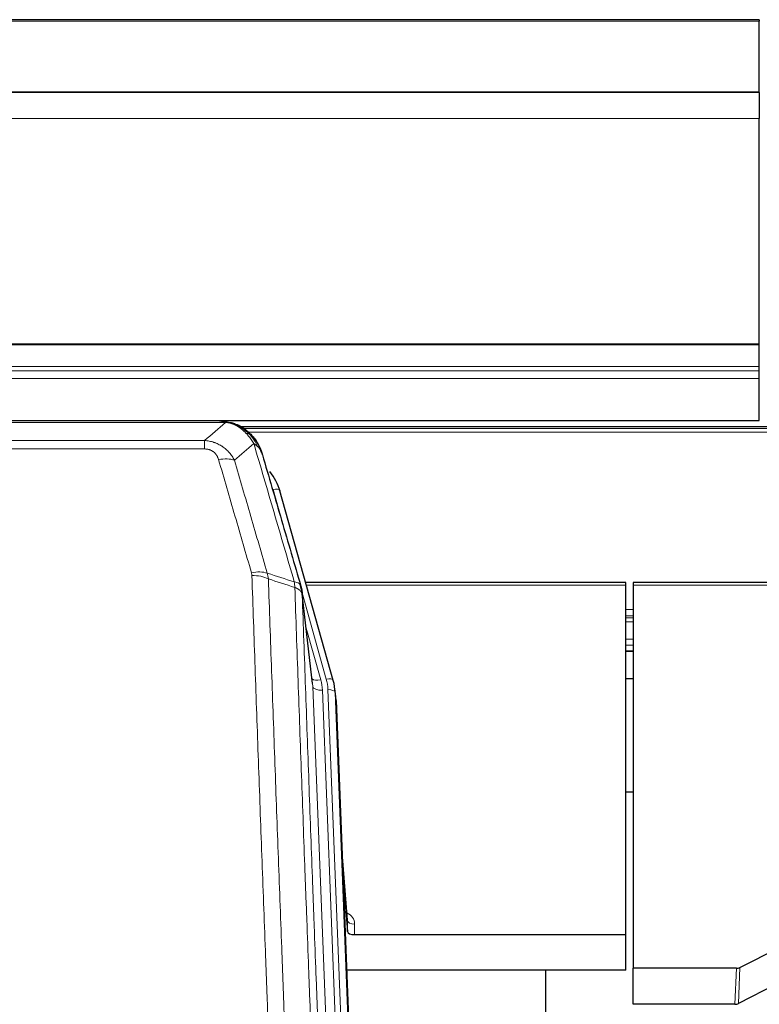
# Model space of a CAD drawing. Header units: inches. Extents: x 0 to 23760, y -13 to 16800.
# Tile 23 of 256: x 3174 to 3482, y 8252 to 8662. Entities that reach past the tile are written whole.
import ezdxf

# ---------------------------------------------------------------- set-up
doc = ezdxf.new("R2010")
doc.units = ezdxf.units.IN
doc.layers.add('1', color=7, linetype='Continuous', true_color=0xffffff)
doc.layers.add('254', color=7, linetype='Continuous', true_color=0xffffff)

msp = doc.modelspace()

# ---------------------------------------------------------------- linework, layer by layer
at = {"layer": '1', "color": 2, "linetype": 'Continuous', "lineweight": 25}
for p, q in [((3482.013, 8661.86), (2107.013, 8661.86)), ((3482.013, 8661.86), (3482.013, 8661.316)), ((3482.013, 8631.732), (3482.013, 8661.316)), ((3482.013, 8631.732), (2107.013, 8631.732)), ((3482.013, 8631.551), (2107.013, 8631.551)), ((3482.013, 8631.551), (3482.013, 8631.732)), ((3482.013, 8631.551), (3482.013, 8620.786)), ((3482.013, 8526.958), (3482.013, 8620.786)), ((3482.013, 8526.514), (3482.013, 8526.958)), ((3482.013, 8517.601), (3482.013, 8526.514)), ((3482.013, 8515.756), (3482.013, 8517.601)), ((3482.013, 8512.515), (3482.013, 8515.756)), ((3482.013, 8495.058), (3482.013, 8512.515)), ((2107.013, 8495.058), (3482.013, 8495.058)), ((3257.574, 8494.875), (3039.453, 8494.875)), ((3264.516, 8493.399), (3264.616, 8493.371)), ((3590.505, 8492.361), (3266.555, 8492.361)), ((3304.741, 8386.898), (3282.567, 8465.784)), ((3426.514, 8427.613), (3293.295, 8427.613)), ((3426.514, 8426.583), (3426.514, 8427.613)), ((3426.514, 8281.114), (3426.514, 8426.583)), ((3429.514, 8427.613), (3429.514, 8426.583)), ((3563.733, 8427.613), (3429.514, 8427.613)), ((3429.514, 8426.583), (3429.514, 8267.102)), ((3296.121, 8385.577), (3291.705, 8424.096)), ((3426.571, 8399.124), (3429.591, 8399.124)), ((3304.76, 8386.801), (3304.741, 8386.898)), ((3305.796, 8380.176), (3305.422, 8383.435)), ((3305.918, 8378.592), (3318.485, 8059.38)), ((3429.553, 8340.379), (3426.564, 8340.379)), ((3310.616, 8287.121), (3308.409, 8315.32)), ((3308.789, 8305.646), (3310.612, 8282.364)), ((3310.612, 8282.364), (3310.623, 8286.941)), ((3313.611, 8281.114), (3426.514, 8281.114)), ((3426.514, 8266.304), (3426.514, 8281.114)), ((3473.97, 8267.454), (3490.134, 8275.628)), ((3426.514, 8266.304), (3310.339, 8266.304)), ((3393.174, 8040.92), (3393.174, 8266.302)), ((3429.514, 8252.112), (3429.514, 8267.102)), ((3472.471, 8267.102), (3429.514, 8267.102)), ((3489.078, 8260.497), (3473.399, 8252.468)), ((3471.901, 8252.112), (3429.514, 8252.112))]:
    msp.add_line(p, q, dxfattribs=at)
at = {"layer": '1', "color": 110, "linetype": 'Continuous', "lineweight": 13}
for p, q in [((3482.013, 8661.316), (2107.013, 8661.316)), ((3482.013, 8620.786), (2107.013, 8620.786)), ((3482.013, 8526.958), (2107.013, 8526.958)), ((3482.013, 8526.514), (2107.013, 8526.514)), ((3482.013, 8517.601), (2107.013, 8517.601)), ((3482.013, 8515.756), (2107.013, 8515.756)), ((3482.013, 8512.515), (2107.013, 8512.515)), ((3259.916, 8494.213), (3037.111, 8494.213)), ((3264.616, 8493.371), (3264.684, 8493.214)), ((3589.689, 8491.8), (3267.453, 8491.8)), ((3587.729, 8490.187), (3269.413, 8490.187)), ((3045.842, 8486.745), (3251.185, 8486.745)), ((3251.185, 8486.745), (3251.185, 8483.212)), ((3251.185, 8483.212), (3045.842, 8483.212)), ((3284.404, 8449.546), (3279.679, 8466.357)), ((3426.514, 8426.583), (3293.582, 8426.583)), ((3563.446, 8426.583), (3429.514, 8426.583)), ((3301.853, 8387.471), (3291.78, 8423.305)), ((3296.211, 8384.404), (3291.834, 8422.585)), ((3429.591, 8416.432), (3426.571, 8416.432)), ((3429.591, 8413.734), (3426.571, 8413.734)), ((3429.591, 8412.949), (3426.571, 8412.949)), ((3293.48, 8408.616), (3299.506, 8387.178)), ((3429.591, 8411.297), (3426.571, 8411.297)), ((3429.591, 8404.107), (3426.571, 8404.107)), ((3429.591, 8401.629), (3426.571, 8401.629)), ((3429.591, 8399.181), (3426.571, 8399.181)), ((3309.277, 8052.51), (3296.211, 8384.404)), ((3313.123, 8054.597), (3300.203, 8382.777)), ((3315.328, 8058.493), (3302.55, 8383.07)), ((3305.918, 8378.592), (3305.544, 8381.85)), ((3305.544, 8381.85), (3318.239, 8059.386)), ((3310.623, 8286.941), (3308.416, 8315.128)), ((3313.621, 8285.53), (3313.611, 8281.114)), ((3471.901, 8252.112), (3472.471, 8267.102)), ((3473.97, 8267.454), (3473.399, 8252.468))]:
    msp.add_line(p, q, dxfattribs=at)
for centre, major_axis, ratio, start_param, end_param in [((3257.032, 8472.99), (9.598, 2.808), 0.562843, 0.6646512, 1.4076092), ((3279.679, 8464.972), (-2.888, -0.812), 0.4480327, 3.1416079, 4.5871119), ((3270.693, 8426.107), (9.604, 2.788), 0.5442898, 0.6684637, 1.414101), ((3270.88, 8424.934), (9.994, 0.345), 0.559112, 0.7940626, 1.551472), ((3301.853, 8386.086), (-2.888, -0.812), 0.4480327, 3.1416079, 4.5871119), ((3299.506, 8389.025), (-3.851, -1.082), 0.4480327, 0.2500116, 1.4455193), ((3300.203, 8384.624), (-3.997, -0.157), 0.4614673, 0.0341943, 1.5526308), ((3276.185, 8382.027), (-24.033, -0.038), 0.8858289, 3.1750594, 3.3842109), ((3278.532, 8382.32), (-24.033, -0.038), 0.8858289, 3.1750594, 3.3842109), ((3302.55, 8381.685), (-2.998, -0.118), 0.4614673, 3.175787, 4.6942235), ((3307.618, 8285.53), (-6.003, -0.046), 0.8757409, 3.1327535, 4.2284576), ((3313.621, 8286.985), (3, -0.007), 0.4848086, 3.1763596, 4.7135294)]:
    msp.add_ellipse(centre, major_axis=major_axis, ratio=ratio, start_param=start_param, end_param=end_param, dxfattribs=at)
at = {"layer": '1', "color": 2, "linetype": 'Continuous', "lineweight": 25}
for centre, major_axis, ratio, start_param, end_param in [((3256.372, 8459.771), (-27.014, -0.465), 0.8900028, 3.3708663, 3.7453976), ((3278.532, 8380.935), (-27.027, -0.37), 0.8864308, 3.1643527, 3.3735041), ((3278.897, 8377.748), (-27.037, -0.043), 0.8858289, 3.1750594, 3.2413899), ((3313.61, 8282.408), (3, 0), 0.4313147, 3.1753737, 4.7125436), ((3472.468, 8269.731), (3, -0.011), 0.8761328, 4.7166989, 5.239903), ((3471.899, 8254.775), (3, -0.007), 0.8874311, 4.7150805, 5.2382846)]:
    msp.add_ellipse(centre, major_axis=major_axis, ratio=ratio, start_param=start_param, end_param=end_param, dxfattribs=at)
at = {"layer": '1', "color": 110, "linetype": 'Continuous', "lineweight": 13}
for points in [[(3251.185, 8486.745), (3254.113, 8489.231), (3257.023, 8491.721), (3259.916, 8494.213)], [(3271.679, 8485.494), (3269.005, 8483.171), (3266.316, 8480.85), (3263.612, 8478.532)], [(3277.289, 8431.534), (3281.038, 8430.316), (3284.786, 8429.099), (3288.533, 8427.884)], [(3277.289, 8431.534), (3277.402, 8431.15), (3277.59, 8430.371), (3277.707, 8429.569), (3277.748, 8429.162)], [(3288.745, 8425.593), (3285.08, 8426.781), (3281.414, 8427.97), (3277.748, 8429.162)]]:
    msp.add_open_spline(points, degree=3, dxfattribs=at)
at = {"layer": '1', "color": 2, "linetype": 'Continuous', "lineweight": 25}
for points, degree in [([(3257.374, 8494.873), (3257.991, 8494.877), (3258.614, 8494.847), (3259.24, 8494.783)], 3), ([(3268.127, 8491.318), (3266.481, 8492.538), (3264.614, 8493.372)], 2), ([(3291.711, 8424.015), (3290.961, 8426.846)], 1)]:
    msp.add_open_spline(points, degree=degree, dxfattribs=at)
for points, knots in [([(3257.374, 8494.873), (3257.448, 8494.875), (3257.522, 8494.876), (3257.818, 8494.875), (3258.04, 8494.866), (3258.467, 8494.831), (3258.673, 8494.805), (3258.925, 8494.759), (3258.986, 8494.746), (3259.046, 8494.733)], [0, 0, 0, 0, 0.125, 0.125, 0.5, 0.5, 0.875, 0.875, 1, 1, 1, 1]), ([(3259.046, 8494.733), (3260.456, 8494.644), (3261.892, 8494.338), (3263.763, 8493.636), (3264.227, 8493.437), (3264.684, 8493.214)], [0, 0, 0, 0, 0.75, 0.75, 1, 1, 1, 1]), ([(3262.518, 8494.129), (3262.598, 8494.105), (3262.677, 8494.08), (3263.35, 8493.869), (3263.938, 8493.649), (3264.516, 8493.399)], [0, 0, 0, 0, 0.1180686, 0.1180686, 1, 1, 1, 1]), ([(3264.684, 8493.214), (3264.913, 8493.102), (3265.14, 8492.985), (3266.042, 8492.492), (3266.701, 8492.071), (3267.971, 8491.133), (3268.581, 8490.616), (3269.353, 8489.873), (3269.542, 8489.683), (3269.728, 8489.488)], [0, 0, 0, 0, 0.125, 0.125, 0.5, 0.5, 0.875, 0.875, 1, 1, 1, 1]), ([(3268.203, 8491.261), (3268.849, 8490.779), (3269.465, 8490.253), (3270.273, 8489.467), (3270.496, 8489.238), (3270.714, 8489.003)], [0, 0, 0, 0, 0.7159091, 0.7159091, 1, 1, 1, 1]), ([(3271.144, 8488.436), (3271.122, 8488.48), (3271.099, 8488.525), (3271.02, 8488.66), (3270.958, 8488.75), (3270.832, 8488.894), (3270.775, 8488.95), (3270.714, 8489.003)], [0, 0, 0, 0, 0.2280377, 0.2280377, 0.6912151, 0.6912151, 1, 1, 1, 1]), ([(3270.714, 8489.003), (3271.148, 8488.534), (3271.559, 8488.043), (3273.088, 8486.007), (3273.984, 8484.319), (3274.596, 8482.579)], [0, 0, 0, 0, 0.25, 0.25, 1, 1, 1, 1]), ([(3271.204, 8488.302), (3271.215, 8488.289), (3271.239, 8488.262), (3271.274, 8488.222), (3271.309, 8488.182), (3271.345, 8488.14), (3271.381, 8488.098), (3271.418, 8488.055), (3271.455, 8488.012), (3271.492, 8487.968), (3271.53, 8487.923), (3271.568, 8487.877), (3271.606, 8487.831), (3271.645, 8487.784), (3271.684, 8487.736), (3271.723, 8487.687), (3271.763, 8487.638), (3271.803, 8487.588), (3271.844, 8487.537), (3271.884, 8487.485), (3271.925, 8487.433), (3271.967, 8487.38), (3272.008, 8487.326), (3272.05, 8487.271), (3272.093, 8487.216), (3272.135, 8487.16), (3272.178, 8487.103), (3272.221, 8487.045), (3272.264, 8486.986), (3272.307, 8486.927), (3272.351, 8486.867), (3272.395, 8486.806), (3272.439, 8486.744), (3272.483, 8486.681), (3272.527, 8486.618), (3272.572, 8486.553), (3272.617, 8486.488), (3272.662, 8486.422), (3272.707, 8486.356), (3272.752, 8486.288), (3272.798, 8486.219), (3272.843, 8486.15), (3272.889, 8486.08), (3272.935, 8486.009), (3272.981, 8485.937), (3273.026, 8485.864), (3273.072, 8485.791), (3273.119, 8485.716), (3273.165, 8485.641), (3273.211, 8485.564), (3273.257, 8485.487), (3273.303, 8485.409), (3273.35, 8485.33), (3273.396, 8485.25), (3273.442, 8485.169), (3273.488, 8485.088), (3273.534, 8485.005), (3273.58, 8484.922), (3273.627, 8484.837), (3273.673, 8484.752), (3273.718, 8484.666), (3273.764, 8484.578), (3273.81, 8484.49), (3273.856, 8484.401), (3273.901, 8484.311), (3273.946, 8484.22), (3273.991, 8484.129), (3274.036, 8484.036), (3274.081, 8483.942), (3274.126, 8483.847), (3274.17, 8483.752), (3274.214, 8483.655), (3274.258, 8483.558), (3274.302, 8483.459), (3274.345, 8483.36), (3274.388, 8483.259), (3274.431, 8483.158), (3274.474, 8483.055), (3274.516, 8482.952), (3274.558, 8482.848), (3274.599, 8482.743), (3274.64, 8482.636), (3274.681, 8482.529), (3274.722, 8482.421), (3274.762, 8482.312), (3274.801, 8482.202), (3274.84, 8482.091), (3274.879, 8481.979), (3274.917, 8481.866), (3274.954, 8481.752), (3274.992, 8481.637), (3275.028, 8481.521), (3275.064, 8481.404), (3275.1, 8481.286), (3275.135, 8481.167), (3275.169, 8481.047), (3275.203, 8480.926), (3275.225, 8480.845), (3275.235, 8480.805)], [0, 0, 0, 0, 0.0060657, 0.012223, 0.0184718, 0.0248123, 0.0312443, 0.0377679, 0.0443831, 0.0510899, 0.0578883, 0.0647782, 0.0717598, 0.0788329, 0.0859977, 0.093254, 0.1006019, 0.1080414, 0.1155725, 0.1231952, 0.1309095, 0.1387154, 0.1466129, 0.1546019, 0.1626826, 0.1708549, 0.1791188, 0.1874742, 0.1959213, 0.20446, 0.2130903, 0.2218121, 0.2306256, 0.2395307, 0.2485274, 0.2576156, 0.2667955, 0.276067, 0.2854301, 0.2948848, 0.3044311, 0.314069, 0.3237985, 0.3336196, 0.3435324, 0.3535367, 0.3636326, 0.3738202, 0.3840993, 0.3944701, 0.4049324, 0.4154864, 0.426132, 0.4368691, 0.4476979, 0.4586183, 0.4696303, 0.480734, 0.4919292, 0.503216, 0.5145945, 0.5260645, 0.5376262, 0.5492795, 0.5610244, 0.5728609, 0.584789, 0.5968087, 0.60892, 0.621123, 0.6334175, 0.6458037, 0.6582815, 0.6708509, 0.6835119, 0.6962645, 0.7091087, 0.7220445, 0.735072, 0.748191, 0.7614017, 0.774704, 0.7880979, 0.8015834, 0.8151605, 0.8288293, 0.8425896, 0.8564416, 0.8703852, 0.8844204, 0.8985472, 0.9127656, 0.9270756, 0.9414773, 0.9559705, 0.9705554, 0.9852319, 1, 1, 1, 1]), ([(3275.235, 8480.805), (3275.178, 8481.115), (3275.096, 8481.419), (3274.883, 8482.012), (3274.751, 8482.3), (3274.596, 8482.579)], [0, 0, 0, 0, 0.5, 0.5, 1, 1, 1, 1]), ([(3275.235, 8480.805), (3276.566, 8476.282), (3277.899, 8471.75), (3280.566, 8462.663), (3281.902, 8458.109), (3285.912, 8444.416), (3288.592, 8435.246), (3291.278, 8426.035)], [0, 0, 0, 0, 0.25, 0.25, 0.5, 0.5, 1, 1, 1, 1]), ([(3291.278, 8426.035), (3291.283, 8426.018), (3291.293, 8425.984), (3291.308, 8425.931), (3291.324, 8425.878), (3291.339, 8425.823), (3291.354, 8425.768), (3291.369, 8425.711), (3291.385, 8425.653), (3291.4, 8425.594), (3291.416, 8425.534), (3291.431, 8425.472), (3291.446, 8425.41), (3291.462, 8425.346), (3291.477, 8425.281), (3291.492, 8425.215), (3291.507, 8425.148), (3291.522, 8425.08), (3291.537, 8425.011), (3291.552, 8424.94), (3291.567, 8424.869), (3291.581, 8424.796), (3291.595, 8424.722), (3291.609, 8424.647), (3291.623, 8424.571), (3291.637, 8424.493), (3291.65, 8424.415), (3291.671, 8424.288), (3291.697, 8424.119), (3291.725, 8423.912), (3291.749, 8423.72), (3291.768, 8423.543), (3291.784, 8423.38), (3291.797, 8423.233), (3291.807, 8423.101), (3291.815, 8422.984), (3291.821, 8422.882), (3291.825, 8422.795), (3291.829, 8422.724), (3291.831, 8422.667), (3291.833, 8422.626), (3291.834, 8422.6), (3291.834, 8422.588), (3291.834, 8422.585)], [0, 0, 0, 0, 0.0155037, 0.0313049, 0.0474035, 0.0637997, 0.0804935, 0.097485, 0.1147743, 0.1323613, 0.1502462, 0.1684289, 0.1869096, 0.2056883, 0.224765, 0.2441397, 0.2638126, 0.2837835, 0.3040527, 0.32462, 0.3454856, 0.3666494, 0.3881116, 0.409872, 0.4319308, 0.454288, 0.4769435, 0.4998975, 0.5635611, 0.6228928, 0.6778927, 0.7285606, 0.7748966, 0.8169007, 0.8545729, 0.8879131, 0.9169214, 0.9415977, 0.9619421, 0.9779545, 0.989635, 0.9969835, 1, 1, 1, 1])]:
    msp.add_open_spline(points, degree=3, knots=knots, dxfattribs=at)
at = {"layer": '1', "color": 110, "linetype": 'Continuous', "lineweight": 13}
for points, knots in [([(3259.046, 8494.733), (3259.164, 8494.706), (3259.274, 8494.675), (3259.523, 8494.588), (3259.648, 8494.527), (3259.834, 8494.385), (3259.895, 8494.304), (3259.916, 8494.213)], [0, 0, 0, 0, 0.25, 0.25, 0.625, 0.625, 1, 1, 1, 1]), ([(3259.916, 8494.213), (3261.137, 8494.111), (3262.313, 8493.817), (3263.807, 8493.19), (3264.174, 8493.014), (3264.534, 8492.82)], [0, 0, 0, 0, 0.75, 0.75, 1, 1, 1, 1]), ([(3264.684, 8493.214), (3264.686, 8493.184), (3264.684, 8493.151), (3264.671, 8493.066), (3264.655, 8493.011), (3264.607, 8492.907), (3264.575, 8492.858), (3264.534, 8492.82)], [0, 0, 0, 0, 0.25, 0.25, 0.625, 0.625, 1, 1, 1, 1]), ([(3264.534, 8492.82), (3264.714, 8492.722), (3264.893, 8492.621), (3265.6, 8492.196), (3266.115, 8491.838), (3267.109, 8491.051), (3267.588, 8490.623), (3268.203, 8490.014), (3268.354, 8489.859), (3268.504, 8489.701)], [0, 0, 0, 0, 0.125, 0.125, 0.5, 0.5, 0.875, 0.875, 1, 1, 1, 1]), ([(3251.185, 8486.745), (3251.52, 8486.722), (3251.853, 8486.688), (3252.516, 8486.601), (3252.844, 8486.547), (3253.82, 8486.355), (3254.458, 8486.187), (3255.16, 8485.95), (3255.238, 8485.923), (3255.394, 8485.868), (3255.471, 8485.839), (3255.703, 8485.753), (3255.856, 8485.692), (3256.31, 8485.505), (3256.905, 8485.235), (3257.478, 8484.927), (3257.899, 8484.682), (3258.108, 8484.556), (3258.313, 8484.425), (3258.449, 8484.336), (3258.517, 8484.291), (3259.123, 8483.881), (3259.631, 8483.486), (3260.35, 8482.846), (3260.582, 8482.625), (3260.921, 8482.283), (3261.032, 8482.167), (3261.25, 8481.932), (3261.358, 8481.812), (3261.885, 8481.207), (3262.273, 8480.7), (3262.988, 8479.646), (3263.314, 8479.099), (3263.612, 8478.532)], [0, 0, 0, 0, 0.0625, 0.0625, 0.125, 0.125, 0.25, 0.25, 0.265625, 0.265625, 0.28125, 0.28125, 0.3125, 0.3125, 0.375, 0.4375, 0.4375, 0.46875, 0.484375, 0.484375, 0.5, 0.5, 0.625, 0.625, 0.6875, 0.6875, 0.71875, 0.71875, 0.75, 0.75, 0.875, 0.875, 1, 1, 1, 1]), ([(3269.728, 8489.488), (3269.629, 8489.515), (3269.528, 8489.538), (3269.271, 8489.588), (3269.114, 8489.612), (3268.803, 8489.656), (3268.65, 8489.676), (3268.504, 8489.701)], [0, 0, 0, 0, 0.25, 0.25, 0.625, 0.625, 1, 1, 1, 1]), ([(3268.504, 8489.701), (3268.802, 8489.384), (3269.093, 8489.056), (3270.22, 8487.706), (3270.986, 8486.609), (3271.679, 8485.494)], [0, 0, 0, 0, 0.25, 0.25, 1, 1, 1, 1]), ([(3270.714, 8489.003), (3270.683, 8489.03), (3270.651, 8489.056), (3270.516, 8489.158), (3270.403, 8489.227), (3270.154, 8489.349), (3270.017, 8489.402), (3269.826, 8489.461), (3269.777, 8489.475), (3269.728, 8489.488)], [0, 0, 0, 0, 0.125, 0.125, 0.5, 0.5, 0.875, 0.875, 1, 1, 1, 1]), ([(3269.728, 8489.488), (3270.099, 8489.099), (3270.456, 8488.693), (3271.817, 8487.01), (3272.687, 8485.616), (3273.386, 8484.163)], [0, 0, 0, 0, 0.25, 0.25, 1, 1, 1, 1]), ([(3251.185, 8483.212), (3251.367, 8483.212), (3251.55, 8483.205), (3251.914, 8483.179), (3252.093, 8483.159), (3252.449, 8483.106), (3252.624, 8483.072), (3252.971, 8482.99), (3253.142, 8482.941), (3253.353, 8482.871), (3253.395, 8482.857), (3253.479, 8482.827), (3253.603, 8482.781), (3253.724, 8482.731), (3253.963, 8482.626), (3254.271, 8482.472), (3254.558, 8482.294), (3254.731, 8482.174), (3254.766, 8482.15), (3254.834, 8482.101), (3254.867, 8482.076), (3254.967, 8481.999), (3255.032, 8481.947), (3255.222, 8481.788), (3255.341, 8481.678), (3255.568, 8481.45), (3255.675, 8481.332), (3255.878, 8481.089), (3255.973, 8480.964), (3256.086, 8480.804), (3256.109, 8480.771), (3256.153, 8480.707), (3256.174, 8480.674), (3256.238, 8480.575), (3256.279, 8480.509), (3256.398, 8480.31), (3256.471, 8480.175), (3256.608, 8479.903), (3256.672, 8479.765), (3256.848, 8479.348), (3256.948, 8479.065), (3257.032, 8478.776)], [0, 0, 0, 0, 0.0625, 0.0625, 0.125, 0.125, 0.1875, 0.1875, 0.25, 0.25, 0.265625, 0.265625, 0.28125, 0.3125, 0.3125, 0.375, 0.4375, 0.4375, 0.453125, 0.453125, 0.46875, 0.46875, 0.5, 0.5, 0.5625, 0.5625, 0.625, 0.625, 0.6875, 0.6875, 0.703125, 0.703125, 0.71875, 0.71875, 0.75, 0.75, 0.8125, 0.8125, 0.875, 0.875, 1, 1, 1, 1]), ([(3288.533, 8427.884), (3285.711, 8437.577), (3282.895, 8447.225), (3278.681, 8461.627), (3277.279, 8466.417), (3274.476, 8475.973), (3273.077, 8480.739), (3271.679, 8485.494)], [0, 0, 0, 0, 0.5, 0.5, 0.75, 0.75, 1, 1, 1, 1]), ([(3273.386, 8484.163), (3273.14, 8484.41), (3272.874, 8484.646), (3272.303, 8485.09), (3272, 8485.299), (3271.679, 8485.494)], [0, 0, 0, 0, 0.5, 0.5, 1, 1, 1, 1]), ([(3274.596, 8482.579), (3274.44, 8482.864), (3274.26, 8483.139), (3273.856, 8483.668), (3273.631, 8483.922), (3273.386, 8484.163)], [0, 0, 0, 0, 0.5, 0.5, 1, 1, 1, 1]), ([(3270.693, 8431.705), (3268.408, 8439.61), (3266.126, 8447.486), (3262.711, 8459.254), (3261.574, 8463.169), (3259.301, 8470.984), (3258.166, 8474.884), (3257.032, 8478.776)], [0, 0, 0, 0, 0.5, 0.5, 0.75, 0.75, 1, 1, 1, 1]), ([(3263.612, 8478.532), (3264.747, 8474.646), (3265.884, 8470.752), (3268.159, 8462.949), (3269.298, 8459.04), (3272.717, 8447.29), (3275.001, 8439.427), (3277.289, 8431.534)], [0, 0, 0, 0, 0.25, 0.25, 0.5, 0.5, 1, 1, 1, 1]), ([(3270.693, 8431.705), (3270.749, 8431.512), (3270.792, 8431.317), (3270.855, 8430.924), (3270.874, 8430.727), (3270.88, 8430.528)], [0, 0, 0, 0, 0.5, 0.5, 1, 1, 1, 1]), ([(3282.839, 8111.525), (3282.282, 8125.355), (3281.181, 8152.886), (3279.573, 8193.789), (3278.531, 8220.798), (3277.76, 8240.956), (3277.378, 8251.011), (3276.999, 8261.029), (3276.748, 8267.699), (3276.623, 8271.031), (3275.999, 8287.666), (3275.508, 8300.903), (3274.783, 8320.652), (3274.543, 8327.217), (3274.067, 8340.307), (3273.831, 8346.834), (3273.129, 8366.357), (3272.208, 8392.236), (3271.318, 8417.814), (3270.88, 8430.528)], [0, 0, 0, 0, 0.125, 0.25, 0.375, 0.375, 0.4375, 0.46875, 0.46875, 0.5, 0.5, 0.625, 0.625, 0.6875, 0.6875, 0.75, 0.75, 0.875, 1, 1, 1, 1]), ([(3277.748, 8429.162), (3278.186, 8416.464), (3279.078, 8390.919), (3280, 8365.072), (3280.703, 8345.574), (3280.939, 8339.056), (3281.415, 8325.982), (3281.656, 8319.426), (3282.382, 8299.702), (3282.874, 8286.481), (3283.498, 8269.867), (3283.623, 8266.54), (3283.875, 8259.878), (3284.254, 8249.873), (3284.637, 8239.831), (3285.409, 8219.698), (3286.452, 8192.724), (3288.062, 8151.872), (3289.164, 8124.377), (3289.722, 8110.564)], [0, 0, 0, 0, 0.125, 0.25, 0.25, 0.3125, 0.3125, 0.375, 0.375, 0.5, 0.5, 0.53125, 0.53125, 0.5625, 0.625, 0.625, 0.75, 0.875, 1, 1, 1, 1]), ([(3291.278, 8426.035), (3291.257, 8426.281), (3291.179, 8426.513), (3290.915, 8426.932), (3290.73, 8427.12), (3290.258, 8427.442), (3289.973, 8427.576), (3289.314, 8427.78), (3288.942, 8427.85), (3288.533, 8427.884)], [0, 0, 0, 0, 0.25, 0.25, 0.5, 0.5, 0.75, 0.75, 1, 1, 1, 1]), ([(3288.533, 8427.884), (3288.608, 8427.512), (3288.65, 8427.14), (3288.708, 8426.381), (3288.724, 8425.995), (3288.745, 8425.593)], [0, 0, 0, 0, 0.5, 0.5, 1, 1, 1, 1]), ([(3291.834, 8422.585), (3291.833, 8422.593), (3291.832, 8422.608), (3291.828, 8422.632), (3291.825, 8422.656), (3291.822, 8422.679), (3291.818, 8422.703), (3291.814, 8422.727), (3291.809, 8422.75), (3291.805, 8422.774), (3291.8, 8422.797), (3291.795, 8422.821), (3291.79, 8422.845), (3291.784, 8422.868), (3291.778, 8422.892), (3291.772, 8422.915), (3291.766, 8422.939), (3291.759, 8422.962), (3291.752, 8422.985), (3291.745, 8423.009), (3291.738, 8423.032), (3291.73, 8423.056), (3291.722, 8423.079), (3291.714, 8423.102), (3291.706, 8423.126), (3291.697, 8423.149), (3291.688, 8423.172), (3291.679, 8423.195), (3291.67, 8423.218), (3291.66, 8423.241), (3291.65, 8423.265), (3291.64, 8423.288), (3291.63, 8423.311), (3291.619, 8423.334), (3291.608, 8423.357), (3291.597, 8423.38), (3291.586, 8423.402), (3291.574, 8423.425), (3291.562, 8423.448), (3291.55, 8423.471), (3291.538, 8423.494), (3291.525, 8423.516), (3291.512, 8423.539), (3291.499, 8423.562), (3291.486, 8423.584), (3291.472, 8423.607), (3291.458, 8423.629), (3291.444, 8423.652), (3291.43, 8423.674), (3291.415, 8423.697), (3291.401, 8423.719), (3291.386, 8423.741), (3291.37, 8423.764), (3291.355, 8423.786), (3291.339, 8423.808), (3291.323, 8423.83), (3291.307, 8423.852), (3291.29, 8423.874), (3291.273, 8423.896), (3291.256, 8423.918), (3291.239, 8423.94), (3291.222, 8423.962), (3291.204, 8423.983), (3291.186, 8424.005), (3291.168, 8424.027), (3291.149, 8424.048), (3291.131, 8424.07), (3291.112, 8424.091), (3291.093, 8424.113), (3291.073, 8424.134), (3291.054, 8424.155), (3291.034, 8424.177), (3291.014, 8424.198), (3290.993, 8424.219), (3290.973, 8424.24), (3290.952, 8424.261), (3290.925, 8424.288), (3290.891, 8424.321), (3290.85, 8424.36), (3290.809, 8424.398), (3290.766, 8424.437), (3290.723, 8424.475), (3290.679, 8424.512), (3290.634, 8424.55), (3290.589, 8424.587), (3290.542, 8424.623), (3290.495, 8424.66), (3290.447, 8424.696), (3290.399, 8424.732), (3290.349, 8424.767), (3290.299, 8424.803), (3290.248, 8424.838), (3290.196, 8424.872), (3290.144, 8424.906), (3290.091, 8424.94), (3290.037, 8424.974), (3289.982, 8425.007), (3289.927, 8425.04), (3289.871, 8425.072), (3289.814, 8425.104), (3289.756, 8425.136), (3289.698, 8425.168), (3289.639, 8425.199), (3289.58, 8425.229), (3289.52, 8425.26), (3289.459, 8425.29), (3289.397, 8425.319), (3289.335, 8425.348), (3289.272, 8425.377), (3289.208, 8425.406), (3289.144, 8425.434), (3289.079, 8425.461), (3289.013, 8425.488), (3288.947, 8425.515), (3288.88, 8425.542), (3288.813, 8425.568), (3288.768, 8425.585), (3288.745, 8425.593)], [0, 0, 0, 0, 0.0066687, 0.0133374, 0.0200061, 0.0266746, 0.0333432, 0.0400116, 0.0466801, 0.0533484, 0.0600168, 0.066685, 0.0733532, 0.0800214, 0.0866895, 0.0933575, 0.1000255, 0.1066935, 0.1133614, 0.1200292, 0.126697, 0.1333647, 0.1400324, 0.1467001, 0.1533676, 0.1600352, 0.1667026, 0.1733701, 0.1800374, 0.1867047, 0.193372, 0.2000392, 0.2067064, 0.2133735, 0.2200405, 0.2267075, 0.2333745, 0.2400414, 0.2467082, 0.253375, 0.2600418, 0.2667085, 0.2733751, 0.2800417, 0.2867082, 0.2933747, 0.3000412, 0.3067075, 0.3133739, 0.3200401, 0.3267064, 0.3333725, 0.3400387, 0.3467047, 0.3533708, 0.3600367, 0.3667026, 0.3733685, 0.3800343, 0.3867001, 0.3933658, 0.4000315, 0.4066971, 0.4133626, 0.4200281, 0.4266936, 0.433359, 0.4400243, 0.4466896, 0.4533549, 0.4600201, 0.4666852, 0.4733503, 0.4800154, 0.4866804, 0.4933453, 0.5000102, 0.5125098, 0.5250093, 0.5375088, 0.5500082, 0.5625077, 0.5750071, 0.5875066, 0.600006, 0.6125054, 0.6250049, 0.6375043, 0.6500037, 0.6625032, 0.6750026, 0.6875021, 0.7000016, 0.7125011, 0.7250006, 0.7375001, 0.7499997, 0.7624993, 0.7749989, 0.7874985, 0.7999982, 0.812498, 0.8249977, 0.8374975, 0.8499974, 0.8624973, 0.8749972, 0.8874972, 0.8999973, 0.9124974, 0.9249976, 0.9374978, 0.9499981, 0.9624985, 0.9749989, 0.9874994, 1, 1, 1, 1]), ([(3300.974, 8101.697), (3300.403, 8115.75), (3299.275, 8143.721), (3297.63, 8185.272), (3296.563, 8212.703), (3295.775, 8233.176), (3295.384, 8243.387), (3294.932, 8255.256), (3294.74, 8260.333), (3294.612, 8263.715), (3294.548, 8265.406), (3294.229, 8273.851), (3293.849, 8283.958), (3293.412, 8295.702), (3293.225, 8300.725), (3293.101, 8304.071), (3293.039, 8305.743), (3292.483, 8320.779), (3291.51, 8347.354), (3290.099, 8386.747), (3289.191, 8412.697), (3288.745, 8425.593)], [0, 0, 0, 0, 0.125, 0.25, 0.375, 0.375, 0.4375, 0.46875, 0.484375, 0.484375, 0.5, 0.5, 0.5625, 0.59375, 0.609375, 0.609375, 0.625, 0.625, 0.75, 0.875, 1, 1, 1, 1]), ([(3291.834, 8422.585), (3292.279, 8409.737), (3293.185, 8383.886), (3294.592, 8344.642), (3295.562, 8318.169), (3296.116, 8303.189), (3296.178, 8301.524), (3296.302, 8298.19), (3296.488, 8293.187), (3296.925, 8281.488), (3297.303, 8271.419), (3297.621, 8263.006), (3297.685, 8261.322), (3297.813, 8257.952), (3298.004, 8252.894), (3298.455, 8241.07), (3298.845, 8230.898), (3299.631, 8210.503), (3300.694, 8183.175), (3302.335, 8141.781), (3303.46, 8113.916), (3304.029, 8099.916)], [0, 0, 0, 0, 0.125, 0.25, 0.375, 0.375, 0.390625, 0.390625, 0.40625, 0.4375, 0.5, 0.5, 0.515625, 0.515625, 0.53125, 0.5625, 0.625, 0.625, 0.75, 0.875, 1, 1, 1, 1])]:
    msp.add_open_spline(points, degree=3, knots=knots, dxfattribs=at)
at = {"layer": '254', "color": 2, "linetype": 'Continuous', "lineweight": 25}
msp.add_line((3429.519, 8387.565), (3426.521, 8387.565), dxfattribs=at)

doc.saveas('drawing.dxf')
